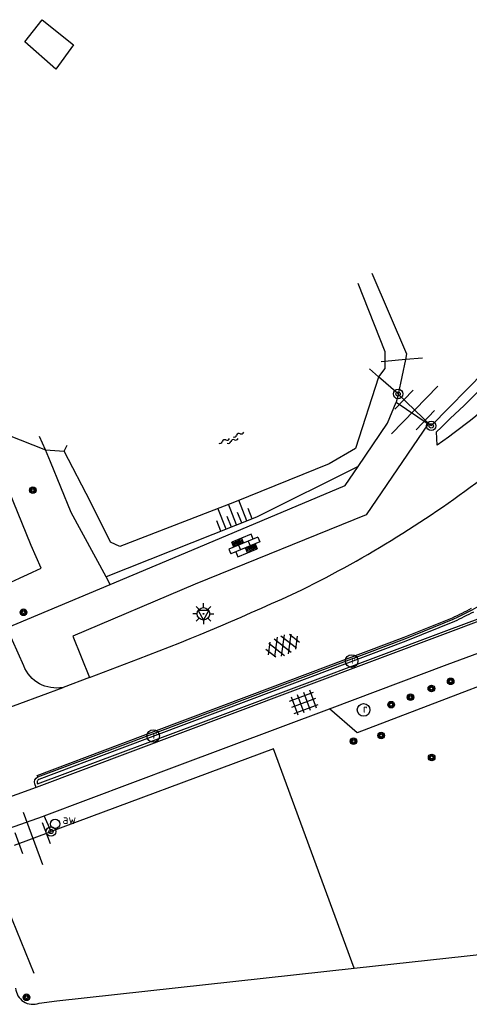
# Model space of a CAD drawing. Extents: x 121149 to 123702, y 457169 to 470031.
# Tile 4 of 87: x 123024 to 123067, y 457254 to 457348. Entities that reach past the tile are written whole.
import ezdxf

# ---------------------------------------------------------------- set-up
doc = ezdxf.new("R2010")
doc.units = 0
doc.header["$LTSCALE"] = 4
doc.layers.get('0').update_dxf_attribs({"color": 8, "linetype": 'CONTINUOUS'})
doc.layers.add('REFERENTIE', color=8, linetype='CONTINUOUS')
doc.styles.add('ISO', font='ISO')

# ---------------------------------------------------------------- blocks, each defined once
blk = doc.blocks.new('bermverhardingblok6')
at = {"color": 0, "linetype": 'ByBlock', "lineweight": -2}
for p, q in [((-0.75, 1), (-0.75, -1)), ((-0.25, 1), (-0.75, 1)), ((-0.25, 1.5), (0.25, 1.5)), ((-0.25, 1.5), (-0.25, -1.5)), ((0.25, 1.5), (0.25, -1.5)), ((0.75, 1), (0.25, 1)), ((0.25, 1), (0.75, 1)), ((0.75, -1), (0.75, 1)), ((-0.75, 0), (-0.25, 0)), ((-0.25, 0.5), (0.25, 0.5)), ((0.75, 0), (0.25, 0)), ((0.35, 0.9), (0.35, 0.1)), ((0.65, 0.9), (0.35, 0.9)), ((0.65, 0.1), (0.35, 0.1)), ((0.45, 0.8), (0.45, 0.2)), ((0.55, 0.8), (0.45, 0.8)), ((0.55, 0.2), (0.45, 0.2)), ((0.55, 0.8), (0.55, 0.2)), ((0.65, 0.9), (0.65, 0.1)), ((-0.65, -0.1), (-0.35, -0.1)), ((-0.65, -0.9), (-0.65, -0.1)), ((-0.65, -0.9), (-0.35, -0.9)), ((-0.55, -0.2), (-0.45, -0.2)), ((-0.55, -0.8), (-0.55, -0.2)), ((-0.55, -0.8), (-0.45, -0.8)), ((-0.45, -0.8), (-0.45, -0.2)), ((-0.35, -0.9), (-0.35, -0.1)), ((-0.25, -0.5), (0.25, -0.5)), ((-0.75, -1), (-0.25, -1)), ((-0.25, -1), (-0.75, -1)), ((-0.25, -1.5), (0.25, -1.5)), ((0.25, -1), (0.75, -1))]:
    blk.add_line(p, q, dxfattribs=at)
blk = doc.blocks.new('talud')
at = {"color": 0}
for p, q in [((0, 0.75), (0.5, 0.75)), ((0, 0.5), (1, 0.5)), ((0, 0.25), (0.5, 0.25)), ((0, 0), (1, 0)), ((0, -0.25), (0.5, -0.25)), ((0, -0.5), (1, -0.5)), ((0, -0.75), (0.5, -0.75))]:
    blk.add_line(p, q, dxfattribs=at)
blk = doc.blocks.new('boom')
at = {"color": 0}
for radius in [0.315, 0.225, 0.135]:
    blk.add_circle((0, 0), radius, dxfattribs=at)
blk = doc.blocks.new('water')
at = {"color": 0, "linetype": 'ByBlock', "lineweight": -2}
for centre, start, end in [((-0.322, 1.122), 309.74464, 50.25536), ((-0.01, 0.747), 129.74464, 230.25536), ((-0.322, 0.372), 309.74464, 50.25536), ((0.315, 0.006), 129.74464, 230.25536), ((0.004, 0.381), 309.74464, 50.25536), ((-0.01, -0.743), 129.74464, 230.25536), ((-0.322, -0.368), 309.74464, 50.25536), ((-0.322, -1.118), 309.74464, 50.25536), ((0.004, -0.369), 309.74464, 50.25536)]:
    blk.add_arc(centre, 0.244, start, end, dxfattribs=at)
blk = doc.blocks.new('paal')
at = {"color": 0}
for radius in [0.45, 0.2]:
    blk.add_circle((0, 0), radius, dxfattribs=at)
blk = doc.blocks.new('DRHEK')
at = {"color": 0, "linetype": 'Continuous'}
for p, q in [((-0.5, 0.7), (0.5, 0.7)), ((1.25, 0), (-1.25, 0)), ((-0.5, -0.7), (0.5, -0.7))]:
    blk.add_line(p, q, dxfattribs=at)
blk = doc.blocks.new('afsl-water')
at = {"color": 0}
blk.add_circle((0, 0), 0.45, dxfattribs=at)
at = {"color": 0, "style": 'ISO'}
blk.add_attdef('AFSL-WATER', (0.7, 0), '', height=0.9, dxfattribs=at)
blk = doc.blocks.new('kolk')
at = {"color": 0}
blk.add_circle((0, 0), 0.6, dxfattribs=at)
at = {"color": 0, "linetype": 'Continuous', "style": 'ISO'}
blk.add_attdef('KOLK', (-0.043, -0.262), '', height=0.8, dxfattribs=at)
blk = doc.blocks.new('tegels6')
at = {"color": 0, "linetype": 'ByBlock', "lineweight": -2}
for p, q in [((0.918, 0.948), (-0.916, 0.948)), ((-0.625, -1.221), (-0.625, 1.221)), ((0, -1.221), (0, 1.221)), ((0.625, -1.221), (0.625, 1.221)), ((0.918, 0.323), (-0.916, 0.323)), ((0.918, -0.302), (-0.916, -0.302)), ((0.918, -0.927), (-0.916, -0.927))]:
    blk.add_line(p, q, dxfattribs=at)
blk = doc.blocks.new('asfalt6')
at = {"color": 0, "linetype": 'ByBlock', "lineweight": -2}
for p, q in [((-0.93, 0.185), (0.704, 1.128)), ((-0.759, 1.005), (0.303, 1.619)), ((-0.704, 1.128), (0.93, 0.185)), ((-0.303, 1.619), (0.759, 1.005)), ((-0.893, -0.515), (0.893, 0.515)), ((-0.893, 0.515), (0.893, -0.515)), ((-0.93, -0.185), (0.704, -1.128)), ((-0.704, -1.128), (0.93, -0.185)), ((-0.759, -1.005), (0.303, -1.619)), ((-0.303, -1.619), (0.759, -1.005))]:
    blk.add_line(p, q, dxfattribs=at)
blk = doc.blocks.new('verkeersbord')
at = {"color": 0}
for p, q in [((0.502, 0.322), (-0.504, 0.322)), ((-0.504, 0.322), (-0.001, -0.6)), ((-0.001, -0.6), (0.502, 0.322))]:
    blk.add_line(p, q, dxfattribs=at)
blk = doc.blocks.new('verkeersbord-pl')
at = {"linetype": 'Continuous'}
blk.add_circle((0, 0), 0.03, dxfattribs=at)
blk = doc.blocks.new('lichtmast')
at = {"color": 0}
for p, q in [((0, 0.6), (0, 1)), ((-0.6, 0), (-1, 0)), ((-0.707, 0.707), (-0.424, 0.424)), ((0.424, 0.424), (0.707, 0.707)), ((0.6, 0), (1, 0)), ((-0.424, -0.424), (-0.707, -0.707)), ((0, -0.6), (0, -1)), ((0.424, -0.424), (0.707, -0.707))]:
    blk.add_line(p, q, dxfattribs=at)
blk.add_circle((0, 0), 0.6, dxfattribs=at)

msp = doc.modelspace()

# ---------------------------------------------------------------- linework, layer by layer
at = {"layer": 'REFERENTIE'}
for points in [[(123028.879, 457345.298), (123027.207, 457342.977), (123024.253, 457345.566), (123025.877, 457347.679)], [(123028.879, 457345.298), (123027.207, 457342.977), (123024.253, 457345.566), (123025.877, 457347.679)], [(123025.877, 457347.679), (123028.879, 457345.298)], [(123082.523, 457343.435), (123082.574, 457341.362), (123082.249, 457334.416), (123080, 457328.159), (123076.089, 457322.719), (123068.023, 457314.225), (123062.916, 457309.018), (123059.776, 457312.042)], [(123057.264, 457323.56), (123060.567, 457315.878), (123060.453, 457315.326)], [(123055.916, 457322.588), (123058.509, 457316.091), (123058.502, 457315.15)], [(123062.082, 457315.472), (123060.453, 457315.326)], [(123057.913, 457313.679), (123057.044, 457314.442)], [(123058.502, 457315.15), (123058.497, 457314.476), (123057.913, 457313.679)], [(123058.502, 457315.15), (123058.165, 457315.12)], [(123060.453, 457315.326), (123058.502, 457315.15)], [(123060.453, 457315.326), (123059.776, 457312.042)], [(123057.913, 457313.679), (123057.897, 457313.657), (123055.696, 457306.878), (123053.202, 457305.414), (123044.194, 457301.755), (123033.285, 457297.551), (123032.404, 457297.963), (123030.504, 457301.777), (123027.987, 457306.604)], [(123059.776, 457312.042), (123059.761, 457312.056), (123057.913, 457313.679)], [(123059.776, 457312.042), (123059.738, 457311.859), (123059.584, 457311.268)], [(123059.584, 457311.268), (123062.639, 457309.205), (123056.725, 457300.549), (123040.464, 457293.944), (123028.795, 457289.017), (123030.411, 457285.08)], [(123055.964, 457305.169), (123058.744, 457309.284), (123059.584, 457311.268)], [(123021.689, 457291.462), (123020.814, 457293.195), (123025.787, 457295.468), (123024.847, 457297.632), (123020.134, 457309.111)], [(123020.134, 457309.111), (123026.196, 457306.754)], [(123026.196, 457306.754), (123025.63, 457307.994)], [(123063.483, 457307.197), (123063.403, 457308.453)], [(123027.987, 457306.604), (123028.263, 457307.181)], [(123031.973, 457294.667), (123028.666, 457300.776), (123026.678, 457305.6), (123026.196, 457306.754)], [(123026.196, 457306.754), (123027.987, 457306.604)], [(123055.964, 457305.169), (123046.301, 457300.324), (123031.973, 457294.667)], [(123032.373, 457293.928), (123038.937, 457296.693), (123054.726, 457303.337), (123055.964, 457305.169)], [(123022.536, 457289.784), (123032.373, 457293.928)], [(123032.373, 457293.928), (123031.973, 457294.667)], [(123067.689, 457290.534), (123064.493, 457289.319), (123043.717, 457281.52), (123025.31, 457274.615)], [(123025.464, 457275.606), (123025.411, 457275.746), (123033.316, 457278.713), (123045.63, 457283.355), (123060.337, 457288.906), (123064.95, 457290.761)], [(123025.425, 457275.023), (123025.457, 457274.937), (123043.629, 457281.754), (123064.405, 457289.553), (123067.628, 457290.762)], [(123025.464, 457275.606), (123033.369, 457278.573), (123045.683, 457283.215), (123060.393, 457288.767), (123065.015, 457290.626)], [(123065.124, 457290.401), (123060.484, 457288.534), (123045.771, 457282.981), (123033.457, 457278.339), (123025.569, 457275.379)], [(123024.133, 457286.196), (123022.536, 457289.784)], [(123077.802, 457288.191), (123055.859, 457279.815)], [(123053.236, 457282.103), (123064.437, 457286.314), (123068.657, 457287.878)], [(123030.411, 457285.08), (123035.048, 457286.846)], [(123030.411, 457285.08), (123027.88, 457284.136)], [(123017.548, 457280.319), (123027.88, 457284.136)], [(123026.092, 457271.901), (123038.746, 457276.656), (123053.236, 457282.103)], [(123055.859, 457279.815), (123053.236, 457282.103)], [(123055.585, 457257.405), (123047.891, 457278.27), (123026.732, 457270.41)], [(123025.31, 457274.615), (123021.606, 457273.258)], [(123025.31, 457274.615), (123025.187, 457274.945)], [(123022.797, 457270.72), (123025.911, 457271.833), (123026.092, 457271.901)], [(123026.732, 457270.41), (123026.092, 457271.901)], [(123023.255, 457269.12), (123026.732, 457270.41)], [(123025.136, 457256.893), (123022.232, 457264.023), (123019.73, 457268.832)], [(123055.585, 457257.405), (123087.833, 457260.945)], [(123025.592, 457254.079), (123027.292, 457254.3), (123055.585, 457257.405)]]:
    msp.add_lwpolyline(points, dxfattribs=at)
for points in [[(123063.403, 457308.453, 0.019821), (123077.054, 457322.348)], [(123071.552, 457313.933, -0.046398), (123063.483, 457307.197)], [(123050.601, 457293.426, 0.048329), (123068.186, 457304.343)], [(123035.048, 457286.846, 0.018544), (123050.601, 457293.426)], [(123065.015, 457290.626, 0.012796), (123068.588, 457292.466)], [(123064.95, 457290.761, 0.002658), (123065.854, 457291.205)], [(123065.854, 457291.205, 0.003556), (123066.752, 457291.66)], [(123066.935, 457291.305, -0.004421), (123066.033, 457290.847)], [(123066.033, 457290.847, -0.003982), (123065.124, 457290.401)], [(123027.88, 457284.136, -0.365605), (123024.133, 457286.196)], [(123025.187, 457274.945, -0.355803), (123025.464, 457275.606)], [(123025.415, 457275.133, 0.09017), (123025.425, 457275.023)], [(123025.447, 457275.247, 0.085881), (123025.415, 457275.133)], [(123025.503, 457275.327, 0.073826), (123025.447, 457275.247)], [(123025.569, 457275.379, 0.052131), (123025.503, 457275.327)], [(123023.365, 457255.514, 0.508538), (123025.592, 457254.079)]]:
    msp.add_lwpolyline(points, format="xyb", dxfattribs=at)

# ---------------------------------------------------------------- block references
at = {"layer": 'REFERENTIE', "linetype": 'Continuous'}
for name, p, xscale, yscale, rotation in [('DRHEK', (123061.339, 457310.537), 2.526671, 2, 226.0534104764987), ('talud', (123044.39, 457299.59), 2.128464, 2.128464, 111.5264798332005), ('DRHEK', (123024.993, 457269.765), 2.128473, 2, 110.3012499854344)]:
    msp.add_blockref(name, p, dxfattribs=dict(at, xscale=xscale, yscale=yscale, rotation=rotation))
for name, p in [('paal', (123059.761, 457312.056)), ('paal', (123062.916, 457309.018)), ('boom', (123025.001, 457302.907)), ('lichtmast', (123041.241, 457291.134)), ('boom', (123024.115, 457291.279)), ('verkeersbord', (123041.241, 457291.134)), ('verkeersbord-pl', (123041.241, 457291.134)), ('boom', (123064.765, 457284.709)), ('boom', (123060.935, 457283.198)), ('boom', (123062.929, 457284.032)), ('boom', (123059.094, 457282.487)), ('boom', (123058.141, 457279.544)), ('boom', (123055.529, 457279.012)), ('boom', (123062.957, 457277.468)), ('paal', (123026.732, 457270.41)), ('boom', (123024.394, 457254.637))]:
    msp.add_blockref(name, p, dxfattribs=at)
for name, p, rotation in [('water', (123043.95, 457307.751), 293.6949710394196), ('bermverhardingblok6', (123045.138, 457297.64), 292.4611757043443), ('asfalt6', (123048.779, 457288.109), 292.1525865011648), ('tegels6', (123050.798, 457282.671), 290.6633028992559)]:
    msp.add_blockref(name, p, dxfattribs=dict(at, rotation=rotation))
for name, p, values in [('kolk', (123055.342, 457286.638), {'KOLK': 'r'}), ('kolk', (123056.475, 457281.991), {'KOLK': 'r'}), ('kolk', (123036.455, 457279.505), {'KOLK': 'r'}), ('afsl-water', (123027.124, 457271.137), {'AFSL-WATER': 'aw'})]:
    msp.add_blockref(name, p, dxfattribs=at).add_auto_attribs(values)

doc.saveas('drawing.dxf')
